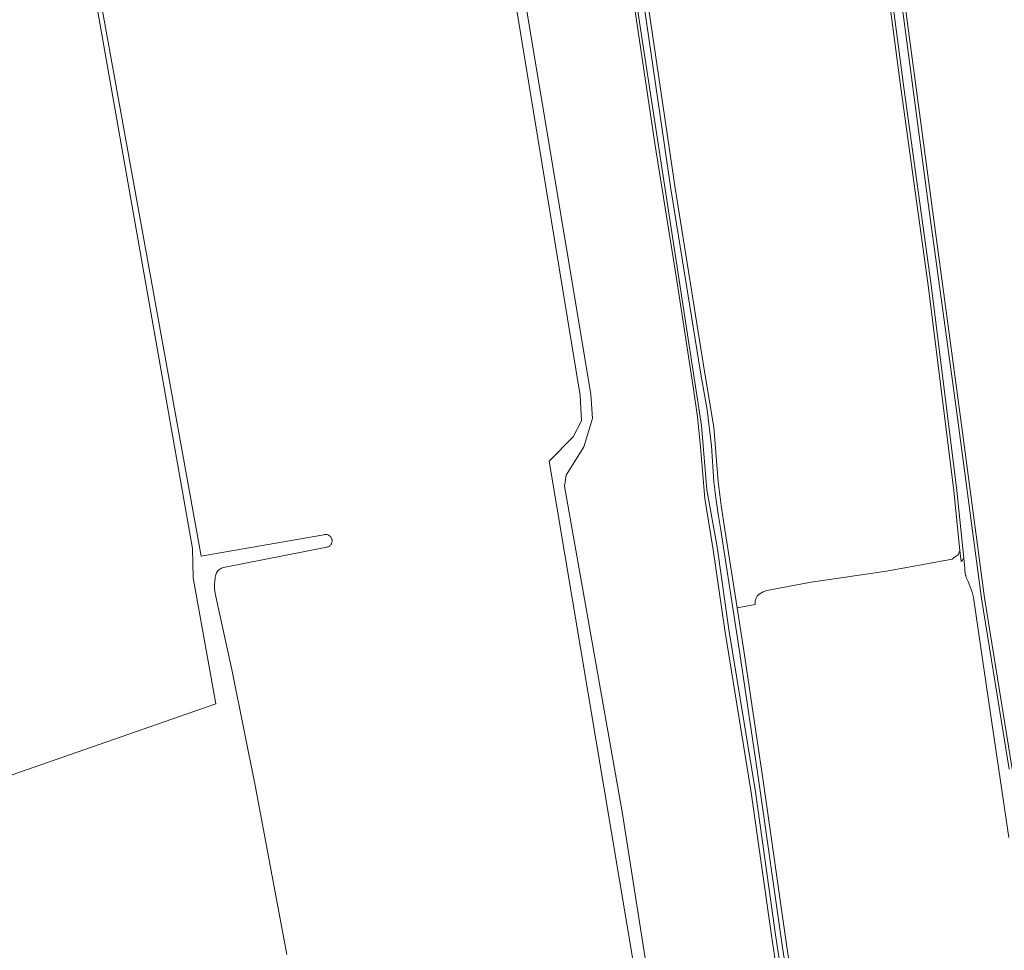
# Model space of a CAD drawing. Header units: metres. Extents: x 125158 to 132124, y 450612 to 454469.
# Tile 37 of 173: x 125792 to 126027, y 451184 to 451406. Entities that reach past the tile are written whole.
import ezdxf

# ---------------------------------------------------------------- set-up
doc = ezdxf.new("R2010")
doc.units = ezdxf.units.M
for name, color, linetype, lineweight in [('B-XX-OG-TERREIN_CULTUURSCHEIDING-GV', 8, 'Continuous', 18), ('B-XX-OG-WATER-GV', 8, 'Continuous', 18), ('B-XX-OG-WATER_SLOOT-GV', 8, 'Continuous', 18), ('B-XX-OG-WEG-GV', 8, 'Continuous', 18)]:
    doc.layers.add(name, color=color, linetype=linetype, lineweight=lineweight)

msp = doc.modelspace()

# ---------------------------------------------------------------- linework, layer by layer
at = {"layer": 'B-XX-OG-TERREIN_CULTUURSCHEIDING-GV'}
for points in [[(125898.34, 451495.36), (125928.12, 451316.86), (125928.54, 451311.09), (125926.44, 451304.38), (125922.25, 451297.56), (125921.83, 451294.94), (125935.57, 451217.33), (125969.77, 451000)], [(125944.3, 451145.71), (125918.23, 451300.93), (125923.94, 451306.75), (125925.88, 451310.52), (125925.56, 451316.55), (125901.43, 451463.48)], [(125940.38, 451419.37), (125948.21, 451365.99), (125955.33, 451321.79), (125957.43, 451309), (125958.48, 451296.1), (125959.21, 451290.39), (125960.09, 451284.68), (125963.02, 451266.01), (125967.31, 451266.79), (125967.31, 451266.79), (125967.33, 451267.62), (125967.51, 451268.27), (125967.77, 451268.78), (125968.23, 451269.2), (125969.21, 451269.76), (125970.09, 451270.08), (125980.62, 451272.06), (125998.62, 451274.75), (126014.24, 451277.56), (126015.1, 451278.17), (126015.71, 451278.64), (126016.14, 451279.6), (126014.65, 451293.86), (126008.63, 451342.21), (126002.03, 451389.9), (125995.65, 451438.21)], [(125777.74, 451221.89), (125838.72, 451243.06), (125833.3, 451273.09), (125833.17, 451280.1), (125810.15, 451410.72), (125806.54, 451431.15), (125781.27, 451425.33)], [(126002.07, 451417.22), (126009.31, 451362.55), (126016.14, 451312.51), (126022.01, 451268.33), (126028.55, 451227.61)], [(125976.48, 451152.92), (125971.17, 451187.9), (125966.36, 451221.99), (125960.06, 451260.67), (125957.29, 451279.8), (125955.32, 451292.02), (125954.28, 451304.35), (125953.54, 451311.5), (125952.5, 451318.63), (125948.57, 451344.48), (125943.38, 451376.65), (125937.83, 451414.03)], [(125811.27, 451410.92), (125835.25, 451278.28), (125837.48, 451278.68), (125864.49, 451283.38), (125864.67, 451283.43), (125864.82, 451283.45), (125864.97, 451283.45), (125865.12, 451283.44), (125865.27, 451283.41), (125865.42, 451283.37), (125865.56, 451283.31), (125865.69, 451283.24), (125865.82, 451283.16), (125865.94, 451283.06), (125866.04, 451282.96), (125866.14, 451282.84), (125866.23, 451282.71), (125866.3, 451282.58), (125866.36, 451282.44), (125866.4, 451282.29), (125866.43, 451282.15), (125866.44, 451281.99), (125866.44, 451281.84), (125866.42, 451281.69), (125866.39, 451281.54), (125866.34, 451281.4), (125866.28, 451281.26), (125866.21, 451281.13), (125866.12, 451281), (125866.02, 451280.89), (125865.91, 451280.78), (125865.79, 451280.69), (125865.66, 451280.61), (125865.52, 451280.54), (125865.38, 451280.49), (125865.16, 451280.45), (125840.59, 451275.57), (125840.32, 451275.49), (125840.07, 451275.39), (125839.83, 451275.27), (125839.61, 451275.12), (125839.4, 451274.95), (125839.21, 451274.76), (125839.05, 451274.55), (125838.9, 451274.32), (125838.78, 451274.08), (125838.69, 451273.83), (125838.62, 451273.57), (125838.58, 451273.3), (125838.57, 451272.97), (125838.41, 451271.74), (125838.41, 451270.57), (125838.56, 451269.4), (125842.63, 451250.9), (125848.15, 451223.24), (125855.64, 451183.34)]]:
    msp.add_lwpolyline(points, dxfattribs=at)
at = {"layer": 'B-XX-OG-WATER-GV'}
for points in [[(125996.37, 451438.31), (126002.76, 451389.99), (126009.36, 451342.3), (126015.38, 451293.95), (126017.07, 451277.8), (126017.32, 451275.4), (126017.33, 451274.85), (126017.38, 451274.3), (126017.48, 451273.76), (126017.51, 451273.64), (126017.63, 451273.23), (126017.82, 451272.71), (126018.06, 451272.22), (126018.58, 451270.97), (126019.02, 451269.7), (126019.36, 451268.4), (126021.65, 451252.66), (126027.77, 451211.22)], [(125935.41, 451433.51), (125954.55, 451309.41), (125955.81, 451294.1), (125957.9, 451282.22), (125958.3, 451279.95), (125961.06, 451260.82), (125967.37, 451222.14), (125972.17, 451188.05), (125977.49, 451153.07)], [(125979.51, 451148.52), (125973.85, 451185.01), (125968.18, 451224.57), (125963.69, 451255.12), (125959.09, 451284.52), (125958.48, 451288.33), (125957.94, 451292.16), (125957.47, 451295.99), (125956.88, 451304.59), (125955.83, 451313.14), (125954.32, 451321.63), (125947.2, 451365.84), (125939.38, 451419.22)], [(126027.83, 451227.5), (126021.29, 451268.22), (126015.42, 451312.41), (126008.59, 451362.45), (126001.35, 451417.12)]]:
    msp.add_lwpolyline(points, dxfattribs=at)
at = {"layer": 'B-XX-OG-WATER_SLOOT-GV'}
for points in [[(125995.65, 451438.21), (126002.03, 451389.9), (126008.63, 451342.21), (126014.65, 451293.86), (126016.14, 451279.6), (126016.41, 451277.03), (126016.57, 451277.14), (126016.99, 451277.62), (126017.07, 451277.8), (126015.38, 451293.95), (126009.36, 451342.3), (126002.76, 451389.99), (125996.37, 451438.31)], [(125977.49, 451153.07), (125972.17, 451188.05), (125967.37, 451222.14), (125961.06, 451260.82), (125958.3, 451279.95), (125957.9, 451282.22), (125955.81, 451294.1), (125954.55, 451309.41), (125935.41, 451433.51)], [(125939.38, 451419.22), (125947.2, 451365.84), (125954.32, 451321.63), (125955.83, 451313.14), (125956.88, 451304.59), (125957.47, 451295.99), (125957.94, 451292.16), (125958.48, 451288.33), (125959.09, 451284.52), (125963.69, 451255.12), (125968.18, 451224.57), (125973.85, 451185.01), (125979.51, 451148.52)], [(125980.52, 451148.67), (125974.86, 451185.16), (125969.19, 451224.72), (125964.7, 451255.27), (125963.02, 451266.01), (125960.09, 451284.68), (125959.21, 451290.39), (125958.48, 451296.1), (125957.43, 451309), (125955.33, 451321.79), (125948.21, 451365.99), (125940.38, 451419.37)], [(126028.55, 451227.61), (126022.01, 451268.33), (126016.14, 451312.51), (126009.31, 451362.55), (126002.07, 451417.22)], [(126001.35, 451417.12), (126008.59, 451362.45), (126015.42, 451312.41), (126021.29, 451268.22), (126027.83, 451227.5)], [(125937.83, 451414.03), (125943.38, 451376.65), (125948.57, 451344.48), (125952.5, 451318.63), (125953.54, 451311.5), (125954.28, 451304.35), (125955.32, 451292.02), (125957.29, 451279.8), (125960.06, 451260.67), (125966.36, 451221.99), (125971.17, 451187.9), (125976.48, 451152.92)]]:
    msp.add_lwpolyline(points, dxfattribs=at)
at = {"layer": 'B-XX-OG-WEG-GV'}
msp.add_lwpolyline([(125969.77, 451000), (125935.57, 451217.33), (125921.83, 451294.94), (125922.25, 451297.56), (125926.44, 451304.38), (125928.54, 451311.09), (125928.12, 451316.86), (125898.34, 451495.36), (125895.87, 451495.08), (125901.43, 451463.48), (125925.56, 451316.55), (125925.88, 451310.52), (125923.94, 451306.75), (125918.23, 451300.93), (125944.3, 451145.71)], dxfattribs=at)

doc.saveas('drawing.dxf')
